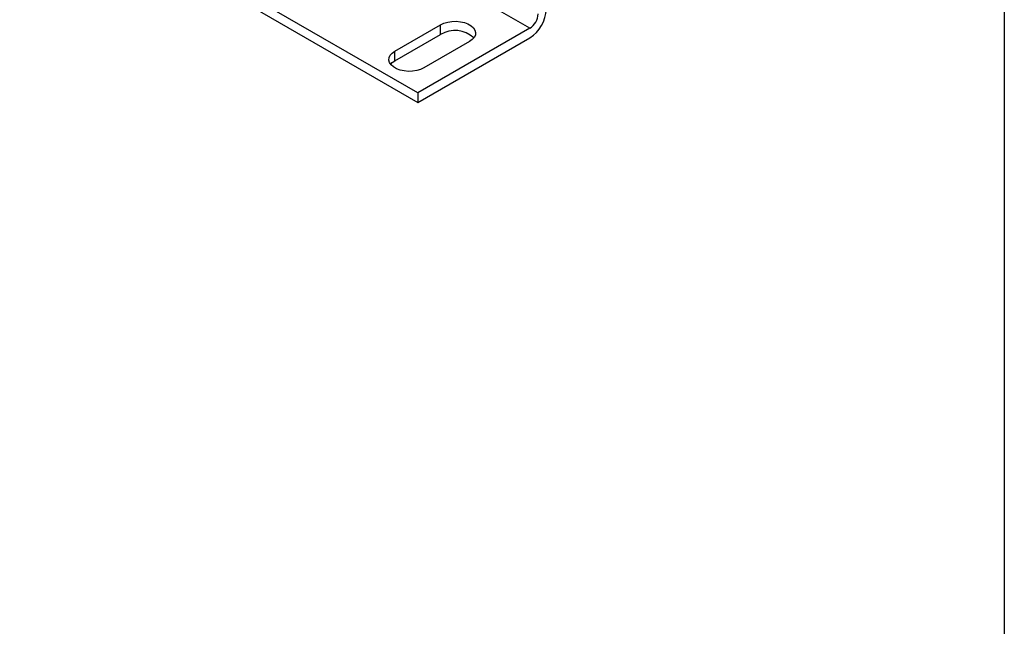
# Model space of a CAD drawing. Header units: millimetres. Extents: x 19 to 819, y 19 to 629.
# Tile 10 of 16: x 651 to 819, y 333 to 437. Entities that reach past the tile are written whole.
import ezdxf

# ---------------------------------------------------------------- set-up
doc = ezdxf.new("R2010")
doc.units = ezdxf.units.MM
doc.header["$LTSCALE"] = 3
doc.linetypes.add('SLD-Solid', pattern=[0])
doc.layers.add('TEXT', color=140, linetype='SLD-Solid', lineweight=25)

msp = doc.modelspace()

# ---------------------------------------------------------------- linework, layer by layer
for p, q in [((719.163, 424.263), (651.281, 463.451)), ((651.281, 461.818), (719.163, 422.63)), ((738.255, 435.285), (724.82, 443.041)), ((715.257, 431.393), (723.035, 435.883)), ((738.255, 435.285), (719.163, 424.263)), ((723.035, 434.25), (723.035, 435.883)), ((715.257, 429.76), (723.035, 434.25)), ((719.163, 422.63), (738.255, 433.652)), ((727.984, 433.026), (720.206, 428.535)), ((715.257, 429.76), (715.257, 431.393)), ((719.163, 424.263), (719.163, 422.63))]:
    msp.add_line(p, q)
at = {"flags": 128}
for points in [[(723.035, 435.883), (723.603, 436.149), (724.255, 436.341), (724.962, 436.45), (725.693, 436.472), (726.415, 436.406), (727.099, 436.255), (727.712, 436.025), (728.23, 435.726), (728.628, 435.372), (728.89, 434.977), (729.005, 434.56), (728.966, 434.138), (728.777, 433.73), (728.445, 433.354), (727.984, 433.026)], [(720.206, 428.535), (719.638, 428.27), (718.986, 428.078), (718.279, 427.968), (717.548, 427.946), (716.826, 428.012), (716.142, 428.164), (715.529, 428.394), (715.011, 428.692), (714.613, 429.047), (714.351, 429.441), (714.236, 429.858), (714.274, 430.28), (714.464, 430.688), (714.796, 431.064), (715.257, 431.393)], [(714.53, 429.148), (714.796, 429.431), (715.257, 429.76)]]:
    msp.add_lwpolyline(points, dxfattribs=at)
for centre, radius, start, end in [((734.943, 438.83), 6.147, 302.60548, 357.39452), ((736.599, 437.874), 3.074, 302.60548, 357.39452), ((725.462, 430.134), 4.778, 47.15752, 120.53175)]:
    msp.add_arc(centre, radius, start, end)
at = {"layer": 'TEXT'}
msp.add_line((819.15, 628.65), (819.15, 19.05), dxfattribs=at)

doc.saveas('drawing.dxf')
